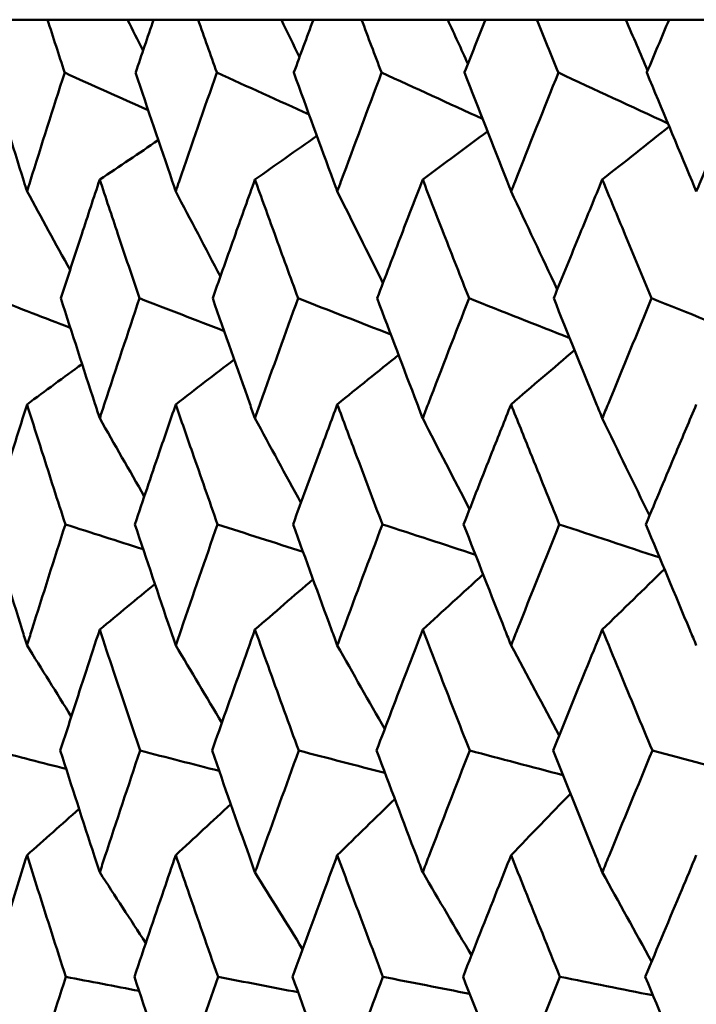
# Model space of a CAD drawing. Header units: millimetres. Extents: x 172 to 1631, y 500 to 2693.
# Tile 112 of 218: x 667.55 to 670.86, y 733.88 to 738.7. Entities that reach past the tile are written whole.
import ezdxf

# ---------------------------------------------------------------- set-up
doc = ezdxf.new("R2010")
doc.units = ezdxf.units.MM
doc.header["$LTSCALE"] = 10
doc.layers.add('Widoczne (ISO)', color=7, linetype='Continuous', lineweight=50)

msp = doc.modelspace()

# ---------------------------------------------------------------- linework, layer by layer
at = {"layer": 'Widoczne (ISO)'}
for p, q in [((667.6838, 738.6986), (667.484, 738.6986)), ((667.6838, 738.6986), (668.0752, 738.6986)), ((668.0752, 738.6986), (668.2033, 738.6986)), ((668.4215, 738.6986), (668.2033, 738.6986)), ((668.4215, 738.6986), (668.8292, 738.6986)), ((668.8292, 738.6986), (668.9858, 738.6986)), ((669.2217, 738.6986), (668.9858, 738.6986)), ((669.2217, 738.6986), (669.6439, 738.6986)), ((669.6439, 738.6986), (669.8285, 738.6986)), ((670.081, 738.6986), (669.8285, 738.6986)), ((670.081, 738.6986), (670.5163, 738.6986)), ((670.5163, 738.6986), (670.7281, 738.6986)), ((670.9963, 738.6986), (670.7281, 738.6986))]:
    msp.add_line(p, q, dxfattribs=at)
msp.add_circle((684.2343, 768.6986), 50, dxfattribs=at)
for points, knots in [([(667.7677, 738.4393), (667.7675, 738.4399), (667.7673, 738.4404), (667.7392, 738.5268), (667.7115, 738.6127), (667.6838, 738.6986)], [0.02951568, 0.02951568, 0.02951568, 0.02951568, 0.02969929, 0.02969929, 0.05939589, 0.05939589, 0.05939589, 0.05939589]), ([(668.2033, 738.6986), (668.1739, 738.6127), (668.1446, 738.5268), (668.1153, 738.4404), (668.1151, 738.4399), (668.1149, 738.4393)], [0, 0, 0, 0, 0.02969567, 0.02969567, 0.02988021, 0.02988021, 0.02988021, 0.02988021]), ([(668.5129, 738.4393), (668.5127, 738.4399), (668.5125, 738.4404), (668.482, 738.5268), (668.4517, 738.6127), (668.4215, 738.6986)], [0.02951568, 0.02951568, 0.02951568, 0.02951568, 0.02969929, 0.02969929, 0.05939589, 0.05939589, 0.05939589, 0.05939589]), ([(668.9858, 738.6986), (668.954, 738.6127), (668.9223, 738.5268), (668.8905, 738.4404), (668.8903, 738.4399), (668.8901, 738.4393)], [0, 0, 0, 0, 0.02969567, 0.02969567, 0.02988021, 0.02988021, 0.02988021, 0.02988021]), ([(669.3202, 738.4393), (669.32, 738.4399), (669.3198, 738.4404), (669.2868, 738.5268), (669.2542, 738.6127), (669.2217, 738.6986)], [0.02951568, 0.02951568, 0.02951568, 0.02951568, 0.02969929, 0.02969929, 0.05939589, 0.05939589, 0.05939589, 0.05939589]), ([(669.8285, 738.6986), (669.7944, 738.6127), (669.7604, 738.5268), (669.7263, 738.4404), (669.7261, 738.4399), (669.7259, 738.4393)], [0, 0, 0, 0, 0.02969567, 0.02969567, 0.02988021, 0.02988021, 0.02988021, 0.02988021]), ([(670.1864, 738.4393), (670.1861, 738.4399), (670.1859, 738.4404), (670.1507, 738.5268), (670.1158, 738.6127), (670.081, 738.6986)], [0.02951568, 0.02951568, 0.02951568, 0.02951568, 0.02969929, 0.02969929, 0.05939589, 0.05939589, 0.05939589, 0.05939589]), ([(670.7281, 738.6986), (670.6918, 738.6127), (670.6556, 738.5268), (670.6194, 738.4404), (670.6191, 738.4399), (670.6189, 738.4393)], [0, 0, 0, 0, 0.02969567, 0.02969567, 0.02988021, 0.02988021, 0.02988021, 0.02988021]), ([(667.4034, 738.4393), (667.4576, 738.262), (667.5124, 738.0847), (667.573, 737.891), (667.5781, 737.8746), (667.5833, 737.8583)], [0.0297954, 0.0297954, 0.0297954, 0.0297954, 0.09092493, 0.09092493, 0.09655955, 0.09655955, 0.09655955, 0.09655955]), ([(667.5833, 737.8583), (667.5884, 737.8745), (667.5934, 737.8908), (667.6543, 738.0845), (667.7107, 738.2619), (667.7677, 738.4393)], [0.0853813, 0.0853813, 0.0853813, 0.0853813, 0.09097809, 0.09097809, 0.15214536, 0.15214536, 0.15214536, 0.15214536]), ([(668.1149, 738.4393), (668.1744, 738.262), (668.2344, 738.0847), (668.3006, 737.891), (668.3062, 737.8746), (668.3118, 737.8583)], [0.0297954, 0.0297954, 0.0297954, 0.0297954, 0.09092493, 0.09092493, 0.09655955, 0.09655955, 0.09655955, 0.09655955]), ([(668.3118, 737.8583), (668.3173, 737.8745), (668.3229, 737.8908), (668.3893, 738.0845), (668.4508, 738.2619), (668.5129, 738.4393)], [0.0853813, 0.0853813, 0.0853813, 0.0853813, 0.09097809, 0.09097809, 0.15214536, 0.15214536, 0.15214536, 0.15214536]), ([(668.8901, 738.4393), (668.9545, 738.262), (669.0195, 738.0847), (669.091, 737.891), (669.0971, 737.8746), (669.1031, 737.8583)], [0.0297954, 0.0297954, 0.0297954, 0.0297954, 0.09092493, 0.09092493, 0.09655955, 0.09655955, 0.09655955, 0.09655955]), ([(669.1031, 737.8583), (669.1091, 737.8745), (669.1151, 737.8908), (669.1869, 738.0845), (669.2533, 738.2619), (669.3202, 738.4393)], [0.0853813, 0.0853813, 0.0853813, 0.0853813, 0.09097809, 0.09097809, 0.15214536, 0.15214536, 0.15214536, 0.15214536]), ([(669.7259, 738.4393), (669.795, 738.262), (669.8646, 738.0847), (669.9413, 737.891), (669.9477, 737.8746), (669.9542, 737.8583)], [0.0297954, 0.0297954, 0.0297954, 0.0297954, 0.09092493, 0.09092493, 0.09655955, 0.09655955, 0.09655955, 0.09655955]), ([(669.9542, 737.8583), (669.9606, 737.8745), (669.9671, 737.8908), (670.0439, 738.0845), (670.1149, 738.2619), (670.1864, 738.4393)], [0.0853813, 0.0853813, 0.0853813, 0.0853813, 0.09097809, 0.09097809, 0.15214536, 0.15214536, 0.15214536, 0.15214536]), ([(670.6189, 738.4393), (670.6924, 738.262), (670.7665, 738.0847), (670.8479, 737.891), (670.8547, 737.8746), (670.8616, 737.8583)], [0.0297954, 0.0297954, 0.0297954, 0.0297954, 0.09092493, 0.09092493, 0.09655955, 0.09655955, 0.09655955, 0.09655955]), ([(670.8616, 737.8583), (670.8685, 737.8745), (670.8753, 737.8908), (670.9569, 738.0845), (671.0322, 738.2619), (671.108, 738.4393)], [0.0853813, 0.0853813, 0.0853813, 0.0853813, 0.09097809, 0.09097809, 0.15214536, 0.15214536, 0.15214536, 0.15214536]), ([(667.9395, 737.916), (667.91, 737.8271), (667.8807, 737.7382), (667.8172, 737.5444), (667.7831, 737.4396), (667.7492, 737.3347)], [0.03078053, 0.03078053, 0.03078053, 0.03078053, 0.06149921, 0.06149921, 0.09773041, 0.09773041, 0.09773041, 0.09773041]), ([(668.1343, 737.3347), (668.0988, 737.4395), (668.0635, 737.5444), (667.9986, 737.7382), (667.969, 737.8271), (667.9395, 737.916)], [0.02528165, 0.02528165, 0.02528165, 0.02528165, 0.06150593, 0.06150593, 0.09223152, 0.09223152, 0.09223152, 0.09223152]), ([(668.6998, 737.916), (668.6678, 737.8271), (668.6359, 737.7382), (668.5668, 737.5444), (668.5297, 737.4396), (668.4927, 737.3347)], [0.03078053, 0.03078053, 0.03078053, 0.03078053, 0.06149921, 0.06149921, 0.09773041, 0.09773041, 0.09773041, 0.09773041]), ([(668.9111, 737.3347), (668.8726, 737.4395), (668.8344, 737.5444), (668.764, 737.7382), (668.7318, 737.8271), (668.6998, 737.916)], [0.02528165, 0.02528165, 0.02528165, 0.02528165, 0.06150593, 0.06150593, 0.09223152, 0.09223152, 0.09223152, 0.09223152]), ([(669.5214, 737.916), (669.487, 737.8271), (669.4527, 737.7382), (669.3783, 737.5444), (669.3383, 737.4396), (669.2985, 737.3347)], [0.03078053, 0.03078053, 0.03078053, 0.03078053, 0.06149921, 0.06149921, 0.09773041, 0.09773041, 0.09773041, 0.09773041]), ([(669.7484, 737.3347), (669.7071, 737.4395), (669.666, 737.5444), (669.5904, 737.7382), (669.5558, 737.8271), (669.5214, 737.916)], [0.02528165, 0.02528165, 0.02528165, 0.02528165, 0.06150593, 0.06150593, 0.09223152, 0.09223152, 0.09223152, 0.09223152]), ([(670.4011, 737.916), (670.3644, 737.8271), (670.3278, 737.7382), (670.2484, 737.5444), (670.2057, 737.4396), (670.1631, 737.3347)], [0.03078053, 0.03078053, 0.03078053, 0.03078053, 0.06149921, 0.06149921, 0.09773041, 0.09773041, 0.09773041, 0.09773041]), ([(670.6429, 737.3347), (670.5989, 737.4395), (670.5552, 737.5444), (670.4746, 737.7382), (670.4378, 737.8271), (670.4011, 737.916)], [0.02528165, 0.02528165, 0.02528165, 0.02528165, 0.06150593, 0.06150593, 0.09223152, 0.09223152, 0.09223152, 0.09223152]), ([(667.7492, 737.3347), (667.8041, 737.1632), (667.8596, 736.9916), (667.9236, 736.7958), (667.9315, 736.7716), (667.9395, 736.7473)], [0.02983351, 0.02983351, 0.02983351, 0.02983351, 0.0889495, 0.0889495, 0.09731113, 0.09731113, 0.09731113, 0.09731113]), ([(667.9395, 736.7473), (667.9474, 736.7715), (667.9553, 736.7956), (668.0197, 736.9914), (668.0767, 737.1631), (668.1343, 737.3347)], [0.0806421, 0.0806421, 0.0806421, 0.0806421, 0.08897282, 0.08897282, 0.14811965, 0.14811965, 0.14811965, 0.14811965]), ([(668.4927, 737.3347), (668.5526, 737.1632), (668.613, 736.9916), (668.6825, 736.7958), (668.6911, 736.7716), (668.6998, 736.7473)], [0.02983351, 0.02983351, 0.02983351, 0.02983351, 0.0889495, 0.0889495, 0.09731113, 0.09731113, 0.09731113, 0.09731113]), ([(668.6998, 736.7473), (668.7084, 736.7715), (668.717, 736.7956), (668.7869, 736.9914), (668.8487, 737.1631), (668.9111, 737.3347)], [0.0806421, 0.0806421, 0.0806421, 0.0806421, 0.08897282, 0.08897282, 0.14811965, 0.14811965, 0.14811965, 0.14811965]), ([(669.2985, 737.3347), (669.363, 737.1632), (669.428, 736.9916), (669.5028, 736.7958), (669.5121, 736.7716), (669.5214, 736.7473)], [0.02983351, 0.02983351, 0.02983351, 0.02983351, 0.0889495, 0.0889495, 0.09731113, 0.09731113, 0.09731113, 0.09731113]), ([(669.5214, 736.7473), (669.5307, 736.7715), (669.5399, 736.7956), (669.6151, 736.9914), (669.6815, 737.1631), (669.7484, 737.3347)], [0.0806421, 0.0806421, 0.0806421, 0.0806421, 0.08897282, 0.08897282, 0.14811965, 0.14811965, 0.14811965, 0.14811965]), ([(670.1631, 737.3347), (670.2321, 737.1632), (670.3015, 736.9916), (670.3813, 736.7958), (670.3912, 736.7716), (670.4011, 736.7473)], [0.02983351, 0.02983351, 0.02983351, 0.02983351, 0.0889495, 0.0889495, 0.09731113, 0.09731113, 0.09731113, 0.09731113]), ([(670.4011, 736.7473), (670.411, 736.7715), (670.4208, 736.7956), (670.5009, 736.9914), (670.5717, 737.1631), (670.6429, 737.3347)], [0.0806421, 0.0806421, 0.0806421, 0.0806421, 0.08897282, 0.08897282, 0.14811965, 0.14811965, 0.14811965, 0.14811965]), ([(667.5833, 736.8156), (667.5585, 736.7372), (667.5338, 736.6587), (667.4726, 736.4629), (667.4362, 736.3455), (667.4001, 736.2282)], [0.03448054, 0.03448054, 0.03448054, 0.03448054, 0.06157222, 0.06157222, 0.10209717, 0.10209717, 0.10209717, 0.10209717]), ([(667.7711, 736.2282), (667.7331, 736.3455), (667.6954, 736.4629), (667.633, 736.6587), (667.6081, 736.7372), (667.5833, 736.8156)], [0.02104899, 0.02104899, 0.02104899, 0.02104899, 0.0615671, 0.0615671, 0.08866561, 0.08866561, 0.08866561, 0.08866561]), ([(668.3118, 736.8156), (668.2847, 736.7372), (668.2578, 736.6587), (668.1908, 736.4629), (668.151, 736.3455), (668.1114, 736.2282)], [0.03448054, 0.03448054, 0.03448054, 0.03448054, 0.06157222, 0.06157222, 0.10209717, 0.10209717, 0.10209717, 0.10209717]), ([(668.5166, 736.2282), (668.4753, 736.3455), (668.4342, 736.4629), (668.3661, 736.6587), (668.3389, 736.7372), (668.3118, 736.8156)], [0.02104899, 0.02104899, 0.02104899, 0.02104899, 0.0615671, 0.0615671, 0.08866561, 0.08866561, 0.08866561, 0.08866561]), ([(669.1031, 736.8156), (669.0739, 736.7372), (669.0447, 736.6587), (668.9723, 736.4629), (668.9292, 736.3455), (668.8863, 736.2282)], [0.03448054, 0.03448054, 0.03448054, 0.03448054, 0.06157222, 0.06157222, 0.10209717, 0.10209717, 0.10209717, 0.10209717]), ([(669.3242, 736.2282), (669.2796, 736.3455), (669.2353, 736.4629), (669.1618, 736.6587), (669.1324, 736.7372), (669.1031, 736.8156)], [0.02104899, 0.02104899, 0.02104899, 0.02104899, 0.0615671, 0.0615671, 0.08866561, 0.08866561, 0.08866561, 0.08866561]), ([(669.9542, 736.8156), (669.9229, 736.7372), (669.8917, 736.6587), (669.814, 736.4629), (669.7678, 736.3455), (669.7218, 736.2282)], [0.03448054, 0.03448054, 0.03448054, 0.03448054, 0.06157222, 0.06157222, 0.10209717, 0.10209717, 0.10209717, 0.10209717]), ([(670.1906, 736.2282), (670.143, 736.3455), (670.0956, 736.4629), (670.017, 736.6587), (669.9855, 736.7372), (669.9542, 736.8156)], [0.02104899, 0.02104899, 0.02104899, 0.02104899, 0.0615671, 0.0615671, 0.08866561, 0.08866561, 0.08866561, 0.08866561]), ([(670.8616, 736.8156), (670.8284, 736.7372), (670.7952, 736.6587), (670.7127, 736.4629), (670.6635, 736.3455), (670.6145, 736.2282)], [0.03448054, 0.03448054, 0.03448054, 0.03448054, 0.06157222, 0.06157222, 0.10209717, 0.10209717, 0.10209717, 0.10209717]), ([(667.4001, 736.2282), (667.4527, 736.056), (667.5058, 735.8838), (667.5675, 735.6863), (667.5754, 735.6611), (667.5833, 735.6359)], [0.02530969, 0.02530969, 0.02530969, 0.02530969, 0.08465152, 0.08465152, 0.09334823, 0.09334823, 0.09334823, 0.09334823]), ([(667.5833, 735.6359), (667.5911, 735.661), (667.599, 735.6862), (667.6611, 735.8836), (667.7158, 736.0559), (667.7711, 736.2282)], [0.07597559, 0.07597559, 0.07597559, 0.07597559, 0.08464777, 0.08464777, 0.14401425, 0.14401425, 0.14401425, 0.14401425]), ([(668.1114, 736.2282), (668.169, 736.056), (668.2272, 735.8838), (668.2945, 735.6863), (668.3031, 735.6611), (668.3118, 735.6359)], [0.02530969, 0.02530969, 0.02530969, 0.02530969, 0.08465152, 0.08465152, 0.09334823, 0.09334823, 0.09334823, 0.09334823]), ([(668.3118, 735.6359), (668.3204, 735.661), (668.329, 735.6862), (668.3967, 735.8836), (668.4564, 736.0559), (668.5166, 736.2282)], [0.07597559, 0.07597559, 0.07597559, 0.07597559, 0.08464777, 0.08464777, 0.14401425, 0.14401425, 0.14401425, 0.14401425]), ([(668.8863, 736.2282), (668.9487, 736.056), (669.0117, 735.8838), (669.0845, 735.6863), (669.0938, 735.6611), (669.1031, 735.6359)], [0.02530969, 0.02530969, 0.02530969, 0.02530969, 0.08465152, 0.08465152, 0.09334823, 0.09334823, 0.09334823, 0.09334823]), ([(669.1031, 735.6359), (669.1124, 735.661), (669.1217, 735.6862), (669.1949, 735.8836), (669.2593, 736.0559), (669.3242, 736.2282)], [0.07597559, 0.07597559, 0.07597559, 0.07597559, 0.08464777, 0.08464777, 0.14401425, 0.14401425, 0.14401425, 0.14401425]), ([(669.7218, 736.2282), (669.7888, 736.056), (669.8563, 735.8838), (669.9342, 735.6863), (669.9442, 735.6611), (669.9542, 735.6359)], [0.02530969, 0.02530969, 0.02530969, 0.02530969, 0.08465152, 0.08465152, 0.09334823, 0.09334823, 0.09334823, 0.09334823]), ([(669.9542, 735.6359), (669.9642, 735.661), (669.9741, 735.6862), (670.0524, 735.8836), (670.1213, 736.0559), (670.1906, 736.2282)], [0.07597559, 0.07597559, 0.07597559, 0.07597559, 0.08464777, 0.08464777, 0.14401425, 0.14401425, 0.14401425, 0.14401425]), ([(670.6145, 736.2282), (670.6858, 736.056), (670.7576, 735.8838), (670.8404, 735.6863), (670.851, 735.6611), (670.8616, 735.6359)], [0.02530969, 0.02530969, 0.02530969, 0.02530969, 0.08465152, 0.08465152, 0.09334823, 0.09334823, 0.09334823, 0.09334823]), ([(667.9395, 735.7129), (667.9171, 735.6452), (667.8949, 735.5776), (667.8303, 735.3802), (667.7882, 735.2504), (667.7464, 735.1207)], [0.03825175, 0.03825175, 0.03825175, 0.03825175, 0.06160817, 0.06160817, 0.10638617, 0.10638617, 0.10638617, 0.10638617]), ([(668.1372, 735.1207), (668.0934, 735.2504), (668.0499, 735.3801), (667.9843, 735.5775), (667.9618, 735.6452), (667.9395, 735.7129)], [0.01681985, 0.01681985, 0.01681985, 0.01681985, 0.06159108, 0.06159108, 0.08495433, 0.08495433, 0.08495433, 0.08495433]), ([(668.6998, 735.7129), (668.6755, 735.6452), (668.6514, 735.5776), (668.5811, 735.3802), (668.5352, 735.2504), (668.4897, 735.1207)], [0.03825175, 0.03825175, 0.03825175, 0.03825175, 0.06160817, 0.06160817, 0.10638617, 0.10638617, 0.10638617, 0.10638617]), ([(668.9143, 735.1207), (668.8668, 735.2504), (668.8197, 735.3801), (668.7484, 735.5775), (668.7241, 735.6452), (668.6998, 735.7129)], [0.01681985, 0.01681985, 0.01681985, 0.01681985, 0.06159108, 0.06159108, 0.08495433, 0.08495433, 0.08495433, 0.08495433]), ([(669.5214, 735.7129), (669.4953, 735.6452), (669.4693, 735.5776), (669.3937, 735.3802), (669.3443, 735.2504), (669.2952, 735.1207)], [0.03825175, 0.03825175, 0.03825175, 0.03825175, 0.06160817, 0.06160817, 0.10638617, 0.10638617, 0.10638617, 0.10638617]), ([(669.7518, 735.1207), (669.7009, 735.2504), (669.6503, 735.3801), (669.5737, 735.5775), (669.5475, 735.6452), (669.5214, 735.7129)], [0.01681985, 0.01681985, 0.01681985, 0.01681985, 0.06159108, 0.06159108, 0.08495433, 0.08495433, 0.08495433, 0.08495433]), ([(670.4011, 735.7129), (670.3733, 735.6452), (670.3455, 735.5776), (670.2648, 735.3802), (670.2121, 735.2504), (670.1597, 735.1207)], [0.03825175, 0.03825175, 0.03825175, 0.03825175, 0.06160817, 0.06160817, 0.10638617, 0.10638617, 0.10638617, 0.10638617]), ([(670.6464, 735.1207), (670.5923, 735.2504), (670.5384, 735.3801), (670.4568, 735.5775), (670.4289, 735.6452), (670.4011, 735.7129)], [0.01681985, 0.01681985, 0.01681985, 0.01681985, 0.06159108, 0.06159108, 0.08495433, 0.08495433, 0.08495433, 0.08495433]), ([(667.7464, 735.1207), (667.8018, 734.9477), (667.8577, 734.7747), (667.9227, 734.5761), (667.9311, 734.5505), (667.9395, 734.5249)], [0.02053386, 0.02053386, 0.02053386, 0.02053386, 0.08016461, 0.08016461, 0.08898694, 0.08898694, 0.08898694, 0.08898694]), ([(667.9395, 734.5249), (667.9479, 734.5504), (667.9562, 734.576), (668.0216, 734.7746), (668.0791, 734.9476), (668.1372, 735.1207)], [0.07138254, 0.07138254, 0.07138254, 0.07138254, 0.08018544, 0.08018544, 0.13983561, 0.13983561, 0.13983561, 0.13983561]), ([(668.4897, 735.1207), (668.5501, 734.9477), (668.611, 734.7747), (668.6816, 734.5761), (668.6907, 734.5505), (668.6998, 734.5249)], [0.02053386, 0.02053386, 0.02053386, 0.02053386, 0.08016461, 0.08016461, 0.08898694, 0.08898694, 0.08898694, 0.08898694]), ([(668.6998, 734.5249), (668.7089, 734.5504), (668.718, 734.576), (668.789, 734.7746), (668.8513, 734.9476), (668.9143, 735.1207)], [0.07138254, 0.07138254, 0.07138254, 0.07138254, 0.08018544, 0.08018544, 0.13983561, 0.13983561, 0.13983561, 0.13983561]), ([(669.2952, 735.1207), (669.3603, 734.9477), (669.4259, 734.7747), (669.5018, 734.5761), (669.5116, 734.5505), (669.5214, 734.5249)], [0.02053386, 0.02053386, 0.02053386, 0.02053386, 0.08016461, 0.08016461, 0.08898694, 0.08898694, 0.08898694, 0.08898694]), ([(669.5214, 734.5249), (669.5312, 734.5504), (669.541, 734.576), (669.6173, 734.7746), (669.6843, 734.9476), (669.7518, 735.1207)], [0.07138254, 0.07138254, 0.07138254, 0.07138254, 0.08018544, 0.08018544, 0.13983561, 0.13983561, 0.13983561, 0.13983561]), ([(670.1597, 735.1207), (670.2292, 734.9477), (670.2992, 734.7747), (670.3802, 734.5761), (670.3906, 734.5505), (670.4011, 734.5249)], [0.02053386, 0.02053386, 0.02053386, 0.02053386, 0.08016461, 0.08016461, 0.08898694, 0.08898694, 0.08898694, 0.08898694]), ([(670.4011, 734.5249), (670.4115, 734.5504), (670.422, 734.576), (670.5033, 734.7746), (670.5746, 734.9476), (670.6464, 735.1207)], [0.07138254, 0.07138254, 0.07138254, 0.07138254, 0.08018544, 0.08018544, 0.13983561, 0.13983561, 0.13983561, 0.13983561]), ([(667.5833, 734.6087), (667.5655, 734.5522), (667.5477, 734.4957), (667.4856, 734.2972), (667.4416, 734.1552), (667.398, 734.0132)], [0.04208868, 0.04208868, 0.04208868, 0.04208868, 0.06158988, 0.06158988, 0.11059803, 0.11059803, 0.11059803, 0.11059803]), ([(667.7733, 734.0132), (667.7274, 734.1552), (667.6819, 734.2971), (667.6189, 734.4956), (667.6011, 734.5522), (667.5833, 734.6087)], [0.01259731, 0.01259731, 0.01259731, 0.01259731, 0.06159863, 0.06159863, 0.08110666, 0.08110666, 0.08110666, 0.08110666]), ([(668.3118, 734.6087), (668.2923, 734.5522), (668.2729, 734.4957), (668.2051, 734.2972), (668.1569, 734.1552), (668.1091, 734.0132)], [0.04208868, 0.04208868, 0.04208868, 0.04208868, 0.06158988, 0.06158988, 0.11059803, 0.11059803, 0.11059803, 0.11059803]), ([(668.519, 734.0132), (668.4691, 734.1552), (668.4195, 734.2971), (668.3507, 734.4956), (668.3312, 734.5522), (668.3118, 734.6087)], [0.01259731, 0.01259731, 0.01259731, 0.01259731, 0.06159863, 0.06159863, 0.08110666, 0.08110666, 0.08110666, 0.08110666]), ([(669.1031, 734.6087), (669.0821, 734.5522), (669.0612, 734.4957), (668.9877, 734.2972), (668.9356, 734.1552), (668.8838, 734.0132)], [0.04208868, 0.04208868, 0.04208868, 0.04208868, 0.06158988, 0.06158988, 0.11059803, 0.11059803, 0.11059803, 0.11059803]), ([(669.3268, 734.0132), (669.2729, 734.1552), (669.2195, 734.2971), (669.1452, 734.4956), (669.1242, 734.5522), (669.1031, 734.6087)], [0.01259731, 0.01259731, 0.01259731, 0.01259731, 0.06159863, 0.06159863, 0.08110666, 0.08110666, 0.08110666, 0.08110666]), ([(669.9542, 734.6087), (669.9317, 734.5522), (669.9092, 734.4957), (669.8306, 734.2972), (669.7747, 734.1552), (669.7191, 734.0132)], [0.04208868, 0.04208868, 0.04208868, 0.04208868, 0.06158988, 0.06158988, 0.11059803, 0.11059803, 0.11059803, 0.11059803]), ([(670.1934, 734.0132), (670.1359, 734.1552), (670.0787, 734.2971), (669.9993, 734.4956), (669.9767, 734.5522), (669.9542, 734.6087)], [0.01259731, 0.01259731, 0.01259731, 0.01259731, 0.06159863, 0.06159863, 0.08110666, 0.08110666, 0.08110666, 0.08110666]), ([(670.8616, 734.6087), (670.8377, 734.5522), (670.8139, 734.4957), (670.7303, 734.2972), (670.6708, 734.1552), (670.6117, 734.0132)], [0.04208868, 0.04208868, 0.04208868, 0.04208868, 0.06158988, 0.06158988, 0.11059803, 0.11059803, 0.11059803, 0.11059803]), ([(667.398, 734.0132), (667.4512, 733.8391), (667.505, 733.6651), (667.5674, 733.4658), (667.5753, 733.4405), (667.5833, 733.4152)], [0.01556037, 0.01556037, 0.01556037, 0.01556037, 0.07555527, 0.07555527, 0.08428623, 0.08428623, 0.08428623, 0.08428623]), ([(667.5833, 733.4152), (667.5912, 733.4404), (667.5991, 733.4657), (667.6619, 733.665), (667.7173, 733.8391), (667.7733, 734.0132)], [0.06686277, 0.06686277, 0.06686277, 0.06686277, 0.07557848, 0.07557848, 0.13558897, 0.13558897, 0.13558897, 0.13558897]), ([(668.1091, 734.0132), (668.1674, 733.8391), (668.2263, 733.6651), (668.2944, 733.4658), (668.3031, 733.4405), (668.3118, 733.4152)], [0.01556037, 0.01556037, 0.01556037, 0.01556037, 0.07555527, 0.07555527, 0.08428623, 0.08428623, 0.08428623, 0.08428623]), ([(668.3118, 733.4152), (668.3204, 733.4404), (668.3291, 733.4657), (668.3977, 733.665), (668.4581, 733.8391), (668.519, 734.0132)], [0.06686277, 0.06686277, 0.06686277, 0.06686277, 0.07557848, 0.07557848, 0.13558897, 0.13558897, 0.13558897, 0.13558897]), ([(668.8838, 734.0132), (668.947, 733.8391), (669.0107, 733.6651), (669.0844, 733.4658), (669.0937, 733.4405), (669.1031, 733.4152)], [0.01556037, 0.01556037, 0.01556037, 0.01556037, 0.07555527, 0.07555527, 0.08428623, 0.08428623, 0.08428623, 0.08428623]), ([(669.1031, 733.4152), (669.1125, 733.4404), (669.1219, 733.4657), (669.1959, 733.665), (669.2611, 733.8391), (669.3268, 734.0132)], [0.06686277, 0.06686277, 0.06686277, 0.06686277, 0.07557848, 0.07557848, 0.13558897, 0.13558897, 0.13558897, 0.13558897]), ([(669.7191, 734.0132), (669.7869, 733.8391), (669.8552, 733.6651), (669.9341, 733.4658), (669.9442, 733.4405), (669.9542, 733.4152)], [0.01556037, 0.01556037, 0.01556037, 0.01556037, 0.07555527, 0.07555527, 0.08428623, 0.08428623, 0.08428623, 0.08428623]), ([(669.9542, 733.4152), (669.9642, 733.4404), (669.9743, 733.4657), (670.0535, 733.665), (670.1232, 733.8391), (670.1934, 734.0132)], [0.06686277, 0.06686277, 0.06686277, 0.06686277, 0.07557848, 0.07557848, 0.13558897, 0.13558897, 0.13558897, 0.13558897]), ([(670.6117, 734.0132), (670.6838, 733.8391), (670.7565, 733.6651), (670.8403, 733.4658), (670.851, 733.4405), (670.8616, 733.4152)], [0.01556037, 0.01556037, 0.01556037, 0.01556037, 0.07555527, 0.07555527, 0.08428623, 0.08428623, 0.08428623, 0.08428623])]:
    msp.add_open_spline(points, degree=3, knots=knots, dxfattribs=at)
for points in [[(668.0752, 738.6986), (668.1007, 738.6482), (668.1262, 738.5979), (668.1517, 738.5475)], [(668.8292, 738.6986), (668.8587, 738.6373), (668.8883, 738.5761), (668.9179, 738.5148)], [(669.6439, 738.6986), (669.6769, 738.6265), (669.7098, 738.5544), (669.7429, 738.4824)], [(670.5163, 738.6986), (670.5519, 738.6156), (670.5876, 738.5327), (670.6233, 738.4499)], [(668.1768, 738.2553), (668.0404, 738.3166), (667.9041, 738.378), (667.7677, 738.4393)], [(668.9646, 738.2349), (668.814, 738.3031), (668.6635, 738.3712), (668.5129, 738.4393)], [(669.8142, 738.2135), (669.6495, 738.2888), (669.4849, 738.364), (669.3202, 738.4393)], [(670.7223, 738.1908), (670.5437, 738.2736), (670.365, 738.3565), (670.1864, 738.4393)], [(670.4011, 737.916), (670.5103, 738.0025), (670.6195, 738.0889), (670.7288, 738.1753)], [(668.6998, 737.916), (668.8009, 737.9873), (668.902, 738.0586), (669.0031, 738.1298)], [(669.5214, 737.916), (669.627, 737.9947), (669.7327, 738.0733), (669.8384, 738.1518)], [(667.9395, 737.916), (668.0351, 737.9803), (668.1307, 738.0446), (668.2264, 738.1088)], [(667.5833, 737.8583), (667.6533, 737.7299), (667.7237, 737.6016), (667.7942, 737.4735)], [(668.3118, 737.8583), (668.3844, 737.7191), (668.4573, 737.5802), (668.5304, 737.4414)], [(669.1031, 737.8583), (669.1774, 737.7085), (669.252, 737.5588), (669.3269, 737.4094)], [(669.9542, 737.8583), (670.0293, 737.6978), (670.1048, 737.5375), (670.1805, 737.3775)], [(667.7954, 737.1908), (667.6706, 737.2388), (667.5458, 737.2867), (667.421, 737.3347)], [(668.5487, 737.1746), (668.4106, 737.228), (668.2724, 737.2813), (668.1343, 737.3347)], [(669.3652, 737.1578), (669.2138, 737.2168), (669.0625, 737.2757), (668.9111, 737.3347)], [(670.2415, 737.1402), (670.0771, 737.205), (669.9128, 737.2698), (669.7484, 737.3347)], [(671.1744, 737.1214), (670.9972, 737.1925), (670.8201, 737.2636), (670.6429, 737.3347)], [(669.9542, 736.8156), (670.0579, 736.9043), (670.1616, 736.9928), (670.2653, 737.0813)], [(667.5833, 736.8156), (667.6731, 736.8815), (667.7629, 736.9473), (667.8528, 737.0131)], [(668.3118, 736.8156), (668.4071, 736.8887), (668.5025, 736.9618), (668.5979, 737.0348)], [(669.1031, 736.8156), (669.2031, 736.8963), (669.3031, 736.9769), (669.4032, 737.0574)], [(667.9395, 736.7473), (668.012, 736.6198), (668.0848, 736.4924), (668.1577, 736.3652)], [(668.6998, 736.7473), (668.7746, 736.6093), (668.8497, 736.4715), (668.925, 736.3339)], [(669.5214, 736.7473), (669.5977, 736.5988), (669.6742, 736.4506), (669.751, 736.3026)], [(670.4011, 736.7473), (670.4779, 736.5882), (670.555, 736.4294), (670.6324, 736.2709)], [(668.1524, 736.106), (668.0253, 736.1467), (667.8982, 736.1874), (667.7711, 736.2282)], [(668.9354, 736.0931), (668.7958, 736.1381), (668.6562, 736.1831), (668.5166, 736.2282)], [(669.7797, 736.0796), (669.6279, 736.1291), (669.476, 736.1786), (669.3242, 736.2282)], [(670.6821, 736.0654), (670.5183, 736.1196), (670.3544, 736.1739), (670.1906, 736.2282)], [(670.4011, 735.7129), (670.5025, 735.8117), (670.604, 735.9105), (670.7055, 736.0091)], [(668.6998, 735.7129), (668.7945, 735.7951), (668.8893, 735.8773), (668.9842, 735.9594)], [(669.5214, 735.7129), (669.62, 735.8032), (669.7186, 735.8935), (669.8173, 735.9836)], [(667.9395, 735.7129), (668.0295, 735.7874), (668.1195, 735.8618), (668.2096, 735.9361)], [(667.5833, 735.6359), (667.6554, 735.5195), (667.7277, 735.4034), (667.8002, 735.2873)], [(668.3118, 735.6359), (668.3868, 735.5093), (668.4621, 735.3829), (668.5376, 735.2567)], [(669.1031, 735.6359), (669.1802, 735.499), (669.2576, 735.3624), (669.3351, 735.226)], [(669.9542, 735.6359), (670.0325, 735.4887), (670.111, 735.3418), (670.1897, 735.1951)], [(667.7752, 735.031), (667.658, 735.0609), (667.5408, 735.0908), (667.4237, 735.1207)], [(668.5245, 735.0213), (668.3954, 735.0544), (668.2663, 735.0876), (668.1372, 735.1207)], [(669.3364, 735.0113), (669.1957, 735.0478), (669.055, 735.0842), (668.9143, 735.1207)], [(670.2079, 735.0009), (670.0558, 735.0409), (669.9038, 735.0808), (669.7518, 735.1207)], [(671.1354, 734.99), (670.9724, 735.0336), (670.8094, 735.0771), (670.6464, 735.1207)], [(669.9542, 734.6087), (670.0511, 734.7089), (670.148, 734.8091), (670.2449, 734.9091)], [(668.3118, 734.6087), (668.4016, 734.6921), (668.4916, 734.7755), (668.5815, 734.8587)], [(669.1031, 734.6087), (669.197, 734.7003), (669.2909, 734.7919), (669.3848, 734.8834)], [(667.5833, 734.6087), (667.6683, 734.6841), (667.7533, 734.7595), (667.8384, 734.8349)], [(667.9395, 734.5249), (668.0145, 734.4093), (668.0896, 734.2939), (668.1649, 734.1786)], [(668.6998, 734.5249), (668.7775, 734.3993), (668.8553, 734.2739), (668.9333, 734.1487)], [(669.5214, 734.5249), (669.6009, 734.3892), (669.6805, 734.2538), (669.7604, 734.1186)], [(670.4011, 734.5249), (670.4814, 734.379), (670.562, 734.2333), (670.6428, 734.0879)], [(668.1322, 733.9444), (668.0125, 733.9673), (667.8929, 733.9903), (667.7733, 734.0132)], [(668.9113, 733.9375), (668.7806, 733.9627), (668.6498, 733.9879), (668.519, 734.0132)], [(669.7515, 733.9302), (669.6099, 733.9579), (669.4683, 733.9855), (669.3268, 734.0132)], [(670.6492, 733.9227), (670.4973, 733.9529), (670.3453, 733.983), (670.1934, 734.0132)]]:
    msp.add_open_spline(points, degree=3, dxfattribs=at)

doc.saveas('drawing.dxf')
